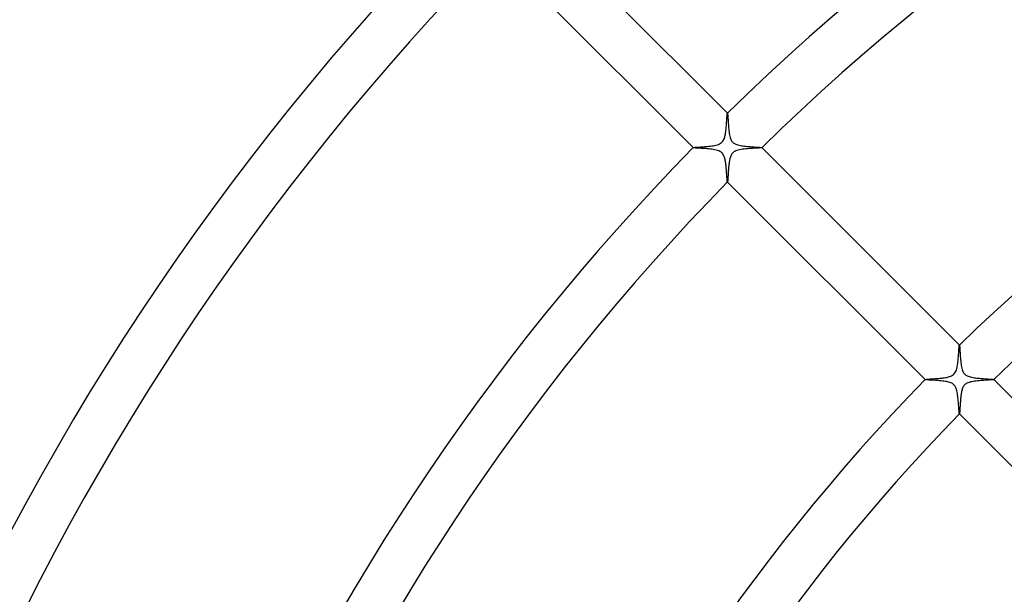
# Model space of a CAD drawing. Header units: millimetres. Extents: x -485 to 485, y -485 to 485.
# Tile 45 of 110: x -192 to -111, y 97 to 144. Entities that reach past the tile are written whole.
import ezdxf

# ---------------------------------------------------------------- set-up
doc = ezdxf.new("R2010")
doc.units = ezdxf.units.MM
doc.layers.add('HIDDEN', color=7, linetype='Continuous')
doc.layers.add('THICK', color=7, linetype='Continuous')

msp = doc.modelspace()

# ---------------------------------------------------------------- linework, layer by layer
at = {"layer": 'HIDDEN'}
for p, q in [((-133.638, 136.462), (-133.637, 136.463)), ((-133.637, 136.463), (-133.636, 136.463)), ((-133.634, 136.462), (-133.636, 136.464)), ((-133.636, 136.463), (-133.636, 136.463)), ((-133.636, 136.463), (-133.635, 136.463)), ((-133.635, 136.463), (-133.635, 136.463)), ((-133.635, 136.463), (-133.634, 136.462)), ((-133.634, 136.462), (-133.629, 136.451)), ((-133.629, 136.451), (-133.624, 136.427)), ((-133.624, 136.427), (-133.62, 136.39)), ((-133.62, 136.39), (-133.615, 136.341)), ((-133.615, 136.341), (-133.61, 136.281)), ((-133.61, 136.281), (-133.605, 136.211)), ((-133.605, 136.211), (-133.6, 136.132)), ((-133.6, 136.132), (-133.594, 136.045)), ((-133.594, 136.045), (-133.588, 135.951)), ((-133.588, 135.951), (-133.582, 135.85)), ((-133.582, 135.85), (-133.575, 135.743)), ((-133.575, 135.743), (-133.568, 135.631)), ((-133.568, 135.631), (-133.56, 135.515)), ((-133.56, 135.515), (-133.551, 135.395)), ((-133.551, 135.395), (-133.54, 135.272)), ((-133.54, 135.272), (-133.529, 135.149)), ((-133.529, 135.149), (-133.516, 135.028)), ((-133.516, 135.028), (-133.501, 134.909)), ((-133.501, 134.909), (-133.484, 134.794)), ((-133.484, 134.794), (-133.464, 134.684)), ((-133.464, 134.684), (-133.441, 134.579)), ((-133.441, 134.579), (-133.415, 134.481)), ((-133.415, 134.481), (-133.387, 134.393)), ((-133.387, 134.393), (-133.356, 134.318)), ((-133.356, 134.318), (-133.325, 134.254)), ((-133.325, 134.254), (-133.294, 134.201)), ((-133.294, 134.201), (-133.263, 134.156)), ((-133.263, 134.156), (-133.23, 134.115)), ((-133.23, 134.115), (-133.194, 134.077)), ((-133.194, 134.077), (-133.155, 134.042)), ((-133.155, 134.042), (-133.113, 134.01)), ((-133.113, 134.01), (-133.066, 133.979)), ((-133.066, 133.979), (-133.01, 133.949)), ((-133.01, 133.949), (-132.943, 133.918)), ((-132.943, 133.918), (-132.863, 133.888)), ((-132.863, 133.888), (-132.77, 133.86)), ((-132.77, 133.86), (-132.672, 133.835)), ((-132.672, 133.835), (-132.567, 133.813)), ((-132.567, 133.813), (-132.459, 133.795)), ((-132.459, 133.795), (-132.347, 133.778)), ((-132.347, 133.778), (-132.233, 133.764)), ((-132.233, 133.764), (-132.117, 133.751)), ((-132.117, 133.751), (-132.001, 133.739)), ((-132.001, 133.739), (-131.884, 133.729)), ((-131.884, 133.729), (-131.769, 133.719)), ((-136.464, 133.636), (-136.462, 133.634)), ((-136.463, 133.637), (-136.462, 133.638)), ((-136.463, 133.636), (-136.463, 133.637)), ((-136.463, 133.635), (-136.463, 133.636)), ((-136.463, 133.636), (-136.463, 133.636)), ((-136.462, 133.634), (-136.463, 133.635)), ((-136.463, 133.635), (-136.463, 133.635)), ((-136.448, 133.628), (-136.462, 133.634)), ((-136.416, 133.623), (-136.448, 133.628)), ((-136.368, 133.617), (-136.416, 133.623)), ((-136.305, 133.612), (-136.368, 133.617)), ((-136.227, 133.606), (-136.305, 133.612)), ((-136.138, 133.6), (-136.227, 133.606)), ((-136.038, 133.594), (-136.138, 133.6)), ((-135.928, 133.587), (-136.038, 133.594)), ((-135.81, 133.58), (-135.928, 133.587)), ((-135.686, 133.572), (-135.81, 133.58)), ((-135.558, 133.563), (-135.686, 133.572)), ((-135.427, 133.554), (-135.558, 133.563)), ((-135.296, 133.543), (-135.427, 133.554)), ((-135.165, 133.531), (-135.296, 133.543)), ((-135.035, 133.517), (-135.165, 133.531)), ((-134.909, 133.501), (-135.035, 133.517)), ((-134.787, 133.482), (-134.909, 133.501)), ((-134.668, 133.461), (-134.787, 133.482)), ((-134.555, 133.435), (-134.668, 133.461)), ((-134.448, 133.405), (-134.555, 133.435)), ((-134.349, 133.37), (-134.448, 133.405)), ((-134.265, 133.331), (-134.349, 133.37)), ((-134.194, 133.29), (-134.265, 133.331)), ((-134.134, 133.246), (-134.194, 133.29)), ((-134.081, 133.198), (-134.134, 133.246)), ((-134.034, 133.145), (-134.081, 133.198)), ((-133.992, 133.086), (-134.034, 133.145)), ((-133.956, 133.024), (-133.992, 133.086)), ((-133.925, 132.96), (-133.956, 133.024)), ((-133.899, 132.895), (-133.925, 132.96)), ((-131.769, 133.719), (-131.655, 133.711)), ((-131.655, 133.711), (-131.544, 133.703)), ((-131.544, 133.703), (-131.436, 133.695)), ((-131.436, 133.695), (-131.334, 133.688)), ((-131.334, 133.688), (-131.237, 133.682)), ((-131.237, 133.682), (-131.148, 133.675)), ((-131.148, 133.675), (-131.067, 133.669)), ((-131.067, 133.669), (-130.996, 133.664)), ((-130.996, 133.664), (-130.934, 133.658)), ((-130.934, 133.658), (-130.884, 133.653)), ((-130.884, 133.653), (-130.846, 133.647)), ((-130.846, 133.647), (-130.821, 133.642)), ((-130.821, 133.642), (-130.809, 133.637)), ((-130.807, 133.636), (-130.809, 133.637)), ((-130.809, 133.637), (-130.808, 133.637)), ((-130.808, 133.634), (-130.809, 133.634)), ((-130.808, 133.637), (-130.808, 133.636)), ((-130.808, 133.636), (-130.808, 133.636)), ((-130.808, 133.636), (-130.808, 133.635)), ((-130.808, 133.635), (-130.808, 133.634)), ((-133.877, 132.831), (-133.899, 132.895)), ((-133.859, 132.769), (-133.877, 132.831)), ((-133.844, 132.708), (-133.859, 132.769)), ((-133.829, 132.644), (-133.844, 132.708)), ((-133.815, 132.578), (-133.829, 132.644)), ((-133.803, 132.51), (-133.815, 132.578)), ((-133.791, 132.439), (-133.803, 132.51)), ((-133.781, 132.367), (-133.791, 132.439)), ((-133.771, 132.293), (-133.781, 132.367)), ((-133.762, 132.218), (-133.771, 132.293)), ((-133.753, 132.142), (-133.762, 132.218)), ((-133.746, 132.065), (-133.753, 132.142)), ((-133.738, 131.988), (-133.746, 132.065)), ((-133.731, 131.911), (-133.738, 131.988)), ((-133.725, 131.834), (-133.731, 131.911)), ((-133.719, 131.757), (-133.725, 131.834)), ((-133.713, 131.681), (-133.719, 131.757)), ((-133.707, 131.607), (-133.713, 131.681)), ((-133.702, 131.535), (-133.707, 131.607)), ((-133.697, 131.465), (-133.702, 131.535)), ((-133.693, 131.397), (-133.697, 131.465)), ((-133.688, 131.332), (-133.693, 131.397)), ((-133.684, 131.269), (-133.688, 131.332)), ((-133.68, 131.209), (-133.684, 131.269)), ((-133.676, 131.153), (-133.68, 131.209)), ((-133.672, 131.099), (-133.676, 131.153)), ((-133.668, 131.05), (-133.672, 131.099)), ((-133.664, 131.004), (-133.668, 131.05)), ((-133.661, 130.963), (-133.664, 131.004)), ((-133.657, 130.926), (-133.661, 130.963)), ((-133.654, 130.893), (-133.657, 130.926)), ((-133.65, 130.866), (-133.654, 130.893)), ((-133.647, 130.843), (-133.65, 130.866)), ((-133.644, 130.826), (-133.647, 130.843)), ((-133.641, 130.815), (-133.644, 130.826)), ((-133.637, 130.809), (-133.641, 130.815)), ((-133.637, 130.808), (-133.637, 130.809)), ((-133.637, 130.809), (-133.636, 130.807)), ((-133.636, 130.808), (-133.637, 130.808)), ((-133.635, 130.808), (-133.636, 130.808)), ((-133.636, 130.808), (-133.636, 130.808)), ((-133.634, 130.808), (-133.635, 130.808)), ((-133.634, 130.809), (-133.634, 130.808)), ((-114.544, 117.369), (-114.544, 117.37)), ((-114.544, 117.37), (-114.543, 117.37)), ((-114.541, 117.369), (-114.543, 117.371)), ((-114.543, 117.37), (-114.543, 117.37)), ((-114.543, 117.37), (-114.542, 117.37)), ((-114.542, 117.37), (-114.541, 117.37)), ((-114.541, 117.37), (-114.541, 117.369)), ((-114.541, 117.369), (-114.536, 117.358)), ((-114.536, 117.358), (-114.531, 117.334)), ((-114.531, 117.334), (-114.527, 117.299)), ((-114.527, 117.299), (-114.522, 117.251)), ((-114.522, 117.251), (-114.517, 117.192)), ((-114.517, 117.192), (-114.512, 117.123)), ((-114.512, 117.123), (-114.507, 117.045)), ((-114.507, 117.045), (-114.502, 116.959)), ((-114.502, 116.959), (-114.496, 116.865)), ((-114.496, 116.865), (-114.49, 116.764)), ((-114.49, 116.764), (-114.483, 116.657)), ((-114.483, 116.657), (-114.476, 116.545)), ((-114.476, 116.545), (-114.468, 116.428)), ((-114.468, 116.428), (-114.459, 116.307)), ((-114.459, 116.307), (-114.448, 116.183)), ((-114.448, 116.183), (-114.437, 116.057)), ((-114.437, 116.057), (-114.423, 115.933)), ((-114.423, 115.933), (-114.408, 115.811)), ((-114.408, 115.811), (-114.39, 115.692)), ((-114.39, 115.692), (-114.369, 115.579)), ((-114.369, 115.579), (-114.345, 115.471)), ((-114.345, 115.471), (-114.318, 115.371)), ((-114.318, 115.371), (-114.288, 115.284)), ((-114.288, 115.284), (-114.258, 115.211)), ((-114.258, 115.211), (-114.226, 115.149)), ((-114.226, 115.149), (-114.196, 115.099)), ((-114.196, 115.099), (-114.164, 115.054)), ((-117.371, 114.543), (-117.369, 114.541)), ((-117.37, 114.543), (-117.37, 114.544)), ((-117.37, 114.544), (-117.369, 114.544)), ((-117.37, 114.542), (-117.37, 114.543)), ((-117.37, 114.543), (-117.37, 114.543)), ((-117.37, 114.541), (-117.37, 114.542)), ((-117.369, 114.541), (-117.37, 114.541)), ((-117.357, 114.536), (-117.369, 114.541)), ((-117.331, 114.531), (-117.357, 114.536)), ((-117.291, 114.526), (-117.331, 114.531)), ((-117.24, 114.521), (-117.291, 114.526)), ((-117.177, 114.516), (-117.24, 114.521)), ((-117.104, 114.511), (-117.177, 114.516)), ((-117.022, 114.506), (-117.104, 114.511)), ((-116.932, 114.5), (-117.022, 114.506)), ((-116.835, 114.494), (-116.932, 114.5)), ((-116.731, 114.488), (-116.835, 114.494)), ((-116.624, 114.481), (-116.731, 114.488)), ((-116.513, 114.474), (-116.624, 114.481)), ((-116.399, 114.466), (-116.513, 114.474)), ((-116.284, 114.457), (-116.399, 114.466)), ((-116.169, 114.447), (-116.284, 114.457)), ((-116.054, 114.436), (-116.169, 114.447)), ((-115.94, 114.424), (-116.054, 114.436)), ((-115.828, 114.41), (-115.94, 114.424)), ((-115.719, 114.394), (-115.828, 114.41)), ((-115.613, 114.376), (-115.719, 114.394)), ((-115.511, 114.355), (-115.613, 114.376)), ((-115.415, 114.331), (-115.511, 114.355)), ((-115.325, 114.303), (-115.415, 114.331)), ((-115.246, 114.273), (-115.325, 114.303)), ((-114.164, 115.054), (-114.129, 115.013)), ((-114.129, 115.013), (-114.091, 114.975)), ((-114.091, 114.975), (-114.049, 114.939)), ((-114.049, 114.939), (-114.004, 114.907)), ((-114.004, 114.907), (-113.953, 114.875)), ((-113.953, 114.875), (-113.892, 114.844)), ((-113.892, 114.844), (-113.82, 114.813)), ((-113.82, 114.813), (-113.736, 114.784)), ((-113.736, 114.784), (-113.644, 114.758)), ((-113.644, 114.758), (-113.547, 114.736)), ((-113.547, 114.736), (-113.445, 114.716)), ((-113.445, 114.716), (-113.34, 114.698)), ((-113.34, 114.698), (-113.232, 114.683)), ((-113.232, 114.683), (-113.121, 114.669)), ((-113.121, 114.669), (-113.008, 114.657)), ((-113.008, 114.657), (-112.894, 114.646)), ((-112.894, 114.646), (-112.78, 114.635)), ((-112.78, 114.635), (-112.667, 114.626)), ((-112.667, 114.626), (-112.555, 114.618)), ((-112.555, 114.618), (-112.446, 114.61)), ((-112.446, 114.61), (-112.34, 114.602)), ((-112.34, 114.602), (-112.239, 114.595)), ((-112.239, 114.595), (-112.144, 114.589)), ((-112.144, 114.589), (-112.055, 114.582)), ((-112.055, 114.582), (-111.975, 114.576)), ((-111.975, 114.576), (-111.903, 114.571)), ((-111.903, 114.571), (-111.842, 114.565)), ((-111.842, 114.565), (-111.791, 114.56)), ((-111.791, 114.56), (-111.753, 114.554)), ((-111.753, 114.554), (-111.728, 114.549)), ((-111.728, 114.549), (-111.716, 114.544)), ((-111.714, 114.542), (-111.716, 114.544)), ((-111.716, 114.544), (-111.715, 114.544)), ((-111.715, 114.541), (-111.716, 114.541)), ((-111.715, 114.544), (-111.715, 114.543)), ((-111.715, 114.543), (-111.715, 114.542)), ((-111.715, 114.542), (-111.715, 114.542)), ((-111.715, 114.542), (-111.715, 114.541)), ((-115.18, 114.243), (-115.246, 114.273)), ((-115.125, 114.212), (-115.18, 114.243)), ((-115.078, 114.182), (-115.125, 114.212)), ((-115.036, 114.149), (-115.078, 114.182)), ((-114.997, 114.114), (-115.036, 114.149)), ((-114.962, 114.076), (-114.997, 114.114)), ((-114.929, 114.036), (-114.962, 114.076)), ((-114.898, 113.991), (-114.929, 114.036)), ((-114.867, 113.939), (-114.898, 113.991)), ((-114.836, 113.875), (-114.867, 113.939)), ((-114.806, 113.799), (-114.836, 113.875)), ((-114.777, 113.71), (-114.806, 113.799)), ((-114.75, 113.61), (-114.777, 113.71)), ((-114.727, 113.505), (-114.75, 113.61)), ((-114.707, 113.394), (-114.727, 113.505)), ((-114.69, 113.28), (-114.707, 113.394)), ((-114.674, 113.163), (-114.69, 113.28)), ((-114.661, 113.044), (-114.674, 113.163)), ((-114.649, 112.924), (-114.661, 113.044)), ((-114.638, 112.805), (-114.649, 112.924)), ((-114.628, 112.686), (-114.638, 112.805)), ((-114.619, 112.57), (-114.628, 112.686)), ((-114.611, 112.456), (-114.619, 112.57)), ((-114.603, 112.346), (-114.611, 112.456)), ((-114.596, 112.242), (-114.603, 112.346)), ((-114.589, 112.144), (-114.596, 112.242)), ((-114.582, 112.054), (-114.589, 112.144)), ((-114.576, 111.973), (-114.582, 112.054)), ((-114.57, 111.901), (-114.576, 111.973)), ((-114.565, 111.84), (-114.57, 111.901)), ((-114.559, 111.79), (-114.565, 111.84)), ((-114.554, 111.752), (-114.559, 111.79)), ((-114.549, 111.727), (-114.554, 111.752)), ((-114.544, 111.716), (-114.549, 111.727)), ((-114.544, 111.715), (-114.544, 111.716)), ((-114.544, 111.716), (-114.542, 111.714)), ((-114.543, 111.715), (-114.544, 111.715)), ((-114.542, 111.715), (-114.543, 111.715)), ((-114.541, 111.715), (-114.542, 111.715)), ((-114.542, 111.715), (-114.542, 111.715)), ((-114.541, 111.716), (-114.541, 111.715))]:
    msp.add_line(p, q, dxfattribs=at)
at = {"layer": 'THICK'}
for p, q in [((-133.636, 136.464), (-149.9, 152.728)), ((-152.728, 149.9), (-136.464, 133.636)), ((-133.674, 136.149), (-133.669, 136.215)), ((-133.669, 136.215), (-133.664, 136.275)), ((-133.664, 136.275), (-133.659, 136.327)), ((-133.659, 136.327), (-133.655, 136.372)), ((-133.655, 136.372), (-133.65, 136.408)), ((-133.65, 136.408), (-133.646, 136.435)), ((-133.646, 136.435), (-133.642, 136.454)), ((-133.642, 136.454), (-133.638, 136.462)), ((-133.743, 135.253), (-133.733, 135.354)), ((-133.733, 135.354), (-133.725, 135.454)), ((-133.725, 135.454), (-133.717, 135.552)), ((-133.717, 135.552), (-133.71, 135.647)), ((-133.71, 135.647), (-133.703, 135.741)), ((-133.703, 135.741), (-133.696, 135.831)), ((-133.696, 135.831), (-133.69, 135.917)), ((-133.69, 135.917), (-133.685, 136)), ((-133.685, 136), (-133.679, 136.077)), ((-133.679, 136.077), (-133.674, 136.149)), ((-133.865, 134.498), (-133.843, 134.582)), ((-133.843, 134.582), (-133.824, 134.669)), ((-133.824, 134.669), (-133.806, 134.76)), ((-133.806, 134.76), (-133.791, 134.854)), ((-133.791, 134.854), (-133.777, 134.952)), ((-133.777, 134.952), (-133.764, 135.051)), ((-133.764, 135.051), (-133.753, 135.152)), ((-133.753, 135.152), (-133.743, 135.253)), ((-135.535, 133.718), (-135.418, 133.728)), ((-135.418, 133.728), (-135.297, 133.739)), ((-135.297, 133.739), (-135.174, 133.751)), ((-135.174, 133.751), (-135.052, 133.764)), ((-135.052, 133.764), (-134.934, 133.779)), ((-134.934, 133.779), (-134.819, 133.796)), ((-134.819, 133.796), (-134.708, 133.816)), ((-134.708, 133.816), (-134.6, 133.839)), ((-134.6, 133.839), (-134.491, 133.867)), ((-134.491, 133.867), (-134.384, 133.902)), ((-134.384, 133.902), (-134.284, 133.945)), ((-134.284, 133.945), (-134.198, 133.994)), ((-134.198, 133.994), (-134.125, 134.048)), ((-134.125, 134.048), (-134.062, 134.109)), ((-134.062, 134.109), (-134.007, 134.178)), ((-134.007, 134.178), (-133.961, 134.252)), ((-133.961, 134.252), (-133.923, 134.332)), ((-133.923, 134.332), (-133.891, 134.414)), ((-133.891, 134.414), (-133.865, 134.498)), ((-136.462, 133.638), (-136.451, 133.642)), ((-136.451, 133.642), (-136.427, 133.647)), ((-136.427, 133.647), (-136.391, 133.653)), ((-136.391, 133.653), (-136.344, 133.658)), ((-136.344, 133.658), (-136.285, 133.663)), ((-136.285, 133.663), (-136.217, 133.669)), ((-136.217, 133.669), (-136.14, 133.675)), ((-136.14, 133.675), (-136.055, 133.681)), ((-136.055, 133.681), (-135.963, 133.687)), ((-135.963, 133.687), (-135.864, 133.694)), ((-135.864, 133.694), (-135.759, 133.702)), ((-135.759, 133.702), (-135.649, 133.709)), ((-135.649, 133.709), (-135.535, 133.718)), ((-133.367, 132.945), (-133.392, 132.879)), ((-133.337, 133.01), (-133.367, 132.945)), ((-133.303, 133.072), (-133.337, 133.01)), ((-133.263, 133.131), (-133.303, 133.072)), ((-133.217, 133.186), (-133.263, 133.131)), ((-133.165, 133.235), (-133.217, 133.186)), ((-133.107, 133.28), (-133.165, 133.235)), ((-133.038, 133.322), (-133.107, 133.28)), ((-132.957, 133.362), (-133.038, 133.322)), ((-132.86, 133.398), (-132.957, 133.362)), ((-132.751, 133.431), (-132.86, 133.398)), ((-132.635, 133.458), (-132.751, 133.431)), ((-132.513, 133.48), (-132.635, 133.458)), ((-132.387, 133.499), (-132.513, 133.48)), ((-132.256, 133.516), (-132.387, 133.499)), ((-132.121, 133.531), (-132.256, 133.516)), ((-131.984, 133.543), (-132.121, 133.531)), ((-131.845, 133.554), (-131.984, 133.543)), ((-131.71, 133.564), (-131.845, 133.554)), ((-131.579, 133.573), (-131.71, 133.564)), ((-131.455, 133.581), (-131.579, 133.573)), ((-131.338, 133.588), (-131.455, 133.581)), ((-131.229, 133.594), (-131.338, 133.588)), ((-131.129, 133.601), (-131.229, 133.594)), ((-131.041, 133.606), (-131.129, 133.601)), ((-130.965, 133.612), (-131.041, 133.606)), ((-130.902, 133.618), (-130.965, 133.612)), ((-130.854, 133.623), (-130.902, 133.618)), ((-130.823, 133.628), (-130.854, 133.623)), ((-130.809, 133.634), (-130.823, 133.628)), ((-114.543, 117.371), (-130.807, 133.636)), ((-133.531, 132.114), (-133.539, 132.03)), ((-133.523, 132.198), (-133.531, 132.114)), ((-133.513, 132.281), (-133.523, 132.198)), ((-133.503, 132.362), (-133.513, 132.281)), ((-133.491, 132.443), (-133.503, 132.362)), ((-133.479, 132.521), (-133.491, 132.443)), ((-133.465, 132.598), (-133.479, 132.521)), ((-133.45, 132.672), (-133.465, 132.598)), ((-133.433, 132.743), (-133.45, 132.672)), ((-133.414, 132.811), (-133.433, 132.743)), ((-133.392, 132.879), (-133.414, 132.811)), ((-133.59, 131.305), (-133.594, 131.236)), ((-133.585, 131.378), (-133.59, 131.305)), ((-133.581, 131.454), (-133.585, 131.378)), ((-133.576, 131.532), (-133.581, 131.454)), ((-133.571, 131.613), (-133.576, 131.532)), ((-133.566, 131.694), (-133.571, 131.613)), ((-133.56, 131.777), (-133.566, 131.694)), ((-133.553, 131.861), (-133.56, 131.777)), ((-133.547, 131.945), (-133.553, 131.861)), ((-133.539, 132.03), (-133.547, 131.945)), ((-133.636, 130.807), (-117.371, 114.543)), ((-133.63, 130.816), (-133.634, 130.809)), ((-133.627, 130.831), (-133.63, 130.816)), ((-133.623, 130.852), (-133.627, 130.831)), ((-133.62, 130.88), (-133.623, 130.852)), ((-133.616, 130.914), (-133.62, 130.88)), ((-133.613, 130.955), (-133.616, 130.914)), ((-133.609, 131.001), (-133.613, 130.955)), ((-133.606, 131.053), (-133.609, 131.001)), ((-133.602, 131.11), (-133.606, 131.053)), ((-133.598, 131.171), (-133.602, 131.11)), ((-133.594, 131.236), (-133.598, 131.171)), ((-114.612, 116.629), (-114.604, 116.729)), ((-114.604, 116.729), (-114.598, 116.824)), ((-114.598, 116.824), (-114.592, 116.914)), ((-114.592, 116.914), (-114.586, 116.998)), ((-114.586, 116.998), (-114.58, 117.075)), ((-114.58, 117.075), (-114.574, 117.145)), ((-114.574, 117.145), (-114.569, 117.207)), ((-114.569, 117.207), (-114.564, 117.261)), ((-114.564, 117.261), (-114.559, 117.304)), ((-114.559, 117.304), (-114.554, 117.337)), ((-114.554, 117.337), (-114.549, 117.359)), ((-114.549, 117.359), (-114.544, 117.369)), ((-114.685, 115.855), (-114.671, 115.966)), ((-114.671, 115.966), (-114.659, 116.08)), ((-114.659, 116.08), (-114.647, 116.195)), ((-114.647, 116.195), (-114.637, 116.307)), ((-114.637, 116.307), (-114.628, 116.418)), ((-114.628, 116.418), (-114.619, 116.525)), ((-114.619, 116.525), (-114.612, 116.629)), ((-114.973, 115.013), (-114.913, 115.089)), ((-114.913, 115.089), (-114.863, 115.172)), ((-114.863, 115.172), (-114.823, 115.261)), ((-114.823, 115.261), (-114.789, 115.353)), ((-114.789, 115.353), (-114.762, 115.448)), ((-114.762, 115.448), (-114.739, 115.543)), ((-114.739, 115.543), (-114.719, 115.642)), ((-114.719, 115.642), (-114.701, 115.747)), ((-114.701, 115.747), (-114.685, 115.855)), ((-117.369, 114.544), (-117.362, 114.548)), ((-117.362, 114.548), (-117.348, 114.552)), ((-117.348, 114.552), (-117.326, 114.556)), ((-117.326, 114.556), (-117.297, 114.56)), ((-117.297, 114.56), (-117.262, 114.564)), ((-117.262, 114.564), (-117.22, 114.568)), ((-117.22, 114.568), (-117.172, 114.572)), ((-117.172, 114.572), (-117.119, 114.576)), ((-117.119, 114.576), (-117.06, 114.581)), ((-117.06, 114.581), (-116.997, 114.586)), ((-116.997, 114.586), (-116.929, 114.591)), ((-116.929, 114.591), (-116.856, 114.596)), ((-116.856, 114.596), (-116.78, 114.601)), ((-116.78, 114.601), (-116.7, 114.607)), ((-116.7, 114.607), (-116.617, 114.613)), ((-116.617, 114.613), (-116.531, 114.619)), ((-116.531, 114.619), (-116.442, 114.626)), ((-116.442, 114.626), (-116.351, 114.633)), ((-116.351, 114.633), (-116.258, 114.641)), ((-116.258, 114.641), (-116.164, 114.65)), ((-116.164, 114.65), (-116.068, 114.66)), ((-116.068, 114.66), (-115.973, 114.671)), ((-115.973, 114.671), (-115.88, 114.682)), ((-115.88, 114.682), (-115.788, 114.695)), ((-115.788, 114.695), (-115.699, 114.709)), ((-115.699, 114.709), (-115.613, 114.724)), ((-115.613, 114.724), (-115.528, 114.742)), ((-115.528, 114.742), (-115.442, 114.763)), ((-115.442, 114.763), (-115.356, 114.788)), ((-115.356, 114.788), (-115.272, 114.818)), ((-115.272, 114.818), (-115.191, 114.854)), ((-115.191, 114.854), (-115.113, 114.897)), ((-115.113, 114.897), (-115.04, 114.95)), ((-115.04, 114.95), (-114.973, 115.013)), ((-113.843, 114.279), (-113.927, 114.241)), ((-113.745, 114.314), (-113.843, 114.279)), ((-113.639, 114.344), (-113.745, 114.314)), ((-113.526, 114.369), (-113.639, 114.344)), ((-113.409, 114.39), (-113.526, 114.369)), ((-113.288, 114.408), (-113.409, 114.39)), ((-113.163, 114.424), (-113.288, 114.408)), ((-113.035, 114.438), (-113.163, 114.424)), ((-112.905, 114.45), (-113.035, 114.438)), ((-112.774, 114.46), (-112.905, 114.45)), ((-112.645, 114.47), (-112.774, 114.46)), ((-112.521, 114.478), (-112.645, 114.47)), ((-112.401, 114.486), (-112.521, 114.478)), ((-112.288, 114.493), (-112.401, 114.486)), ((-112.183, 114.499), (-112.288, 114.493)), ((-112.085, 114.505), (-112.183, 114.499)), ((-111.997, 114.51), (-112.085, 114.505)), ((-111.918, 114.516), (-111.997, 114.51)), ((-111.851, 114.521), (-111.918, 114.516)), ((-111.797, 114.526), (-111.851, 114.521)), ((-111.755, 114.531), (-111.797, 114.526)), ((-111.728, 114.536), (-111.755, 114.531)), ((-111.716, 114.541), (-111.728, 114.536)), ((-95.449, 98.278), (-111.714, 114.542)), ((-114.378, 113.478), (-114.392, 113.401)), ((-114.363, 113.553), (-114.378, 113.478)), ((-114.346, 113.629), (-114.363, 113.553)), ((-114.326, 113.705), (-114.346, 113.629)), ((-114.303, 113.779), (-114.326, 113.705)), ((-114.276, 113.851), (-114.303, 113.779)), ((-114.244, 113.921), (-114.276, 113.851)), ((-114.206, 113.988), (-114.244, 113.921)), ((-114.163, 114.05), (-114.206, 113.988)), ((-114.113, 114.107), (-114.163, 114.05)), ((-114.059, 114.155), (-114.113, 114.107)), ((-113.999, 114.199), (-114.059, 114.155)), ((-113.927, 114.241), (-113.999, 114.199)), ((-114.465, 112.719), (-114.471, 112.632)), ((-114.458, 112.808), (-114.465, 112.719)), ((-114.451, 112.896), (-114.458, 112.808)), ((-114.443, 112.984), (-114.451, 112.896)), ((-114.434, 113.07), (-114.443, 112.984)), ((-114.425, 113.156), (-114.434, 113.07)), ((-114.415, 113.24), (-114.425, 113.156)), ((-114.404, 113.322), (-114.415, 113.24)), ((-114.392, 113.401), (-114.404, 113.322)), ((-114.519, 111.869), (-114.523, 111.827)), ((-114.516, 111.917), (-114.519, 111.869)), ((-114.512, 111.97), (-114.516, 111.917)), ((-114.508, 112.029), (-114.512, 111.97)), ((-114.504, 112.092), (-114.508, 112.029)), ((-114.5, 112.16), (-114.504, 112.092)), ((-114.496, 112.231), (-114.5, 112.16)), ((-114.492, 112.305), (-114.496, 112.231)), ((-114.487, 112.383), (-114.492, 112.305)), ((-114.482, 112.464), (-114.487, 112.383)), ((-114.477, 112.547), (-114.482, 112.464)), ((-114.471, 112.632), (-114.477, 112.547)), ((-114.542, 111.714), (-98.278, 95.449)), ((-114.537, 111.723), (-114.541, 111.716)), ((-114.534, 111.738), (-114.537, 111.723)), ((-114.53, 111.761), (-114.534, 111.738)), ((-114.526, 111.79), (-114.53, 111.761)), ((-114.523, 111.827), (-114.526, 111.79))]:
    msp.add_line(p, q, dxfattribs=at)
for radius, start, end in [(191, 90.59924, 134.40077), (266, 135.43026, 179.56973), (187, 90.61201, 134.38794), (245, 135.46716, 179.53289), (241, 135.4749, 179.5251), (164, 90.69784, 134.30211), (160, 90.71532, 134.28469), (218, 135.52497, 179.47502), (214, 135.53483, 179.46516), (191, 135.59923, 179.40076), (187, 135.61206, 179.38799), (164, 135.69789, 179.3021), (160, 135.71531, 179.28468)]:
    msp.add_arc((0, 0), radius, start, end, dxfattribs=at)

doc.saveas('drawing.dxf')
